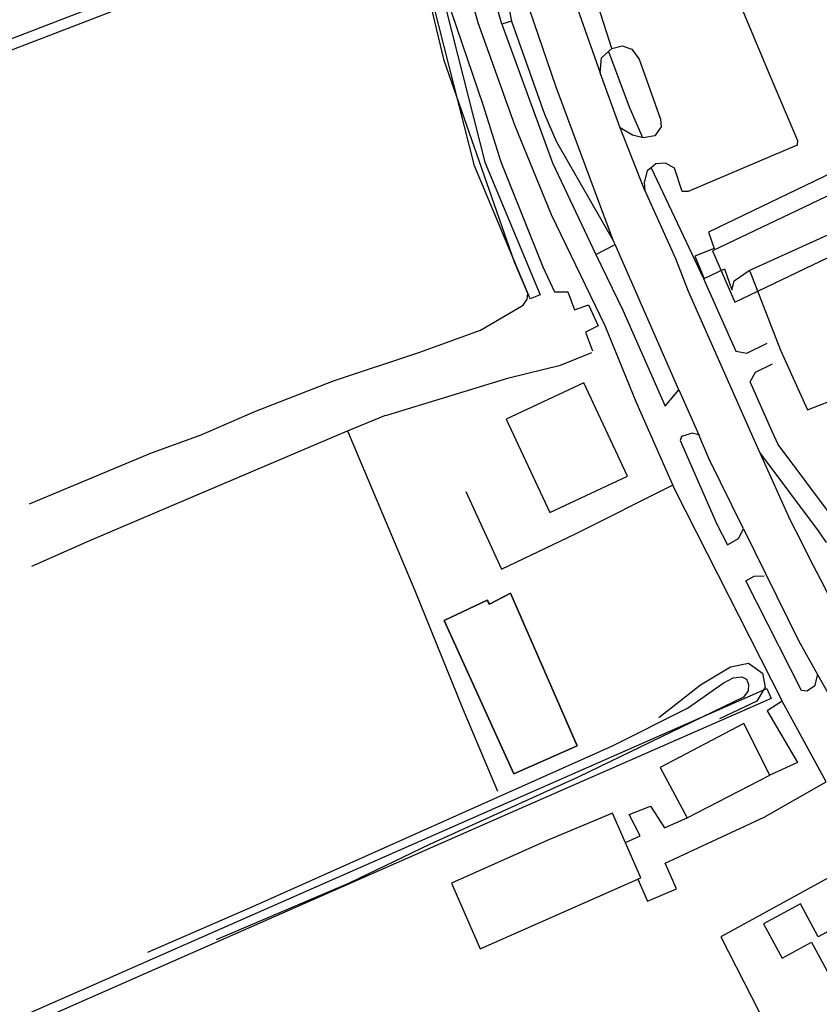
# Model space of a CAD drawing. Header units: metres. Extents: x 89795 to 94000, y 463250 to 466585.
# Tile 43 of 185: x 90550 to 90661, y 464099 to 464235. Entities that reach past the tile are written whole.
import ezdxf

# ---------------------------------------------------------------- set-up
doc = ezdxf.new("R2010")
doc.units = ezdxf.units.M
doc.layers.add('XXX_Background', color=3, linetype='Continuous')

msp = doc.modelspace()

# ---------------------------------------------------------------- linework, layer by layer
at = {"layer": 'XXX_Background'}
for p, q in [((90609.57, 464248.62), (90613.23, 464235.08)), ((90616.56, 464234.83), (90612.52, 464249.14)), ((90645.4, 464247.65), (90653.65, 464227.94)), ((90615.79, 464245.83), (90617.92, 464235.24)), ((90608.56, 464229.81), (90605.36, 464243.23)), ((90631.8, 464231.46), (90628.66, 464241.3)), ((90624.12, 464226.12), (90619.16, 464240.58)), ((90625.97, 464240.06), (90630.2, 464228.09)), ((90609.53, 464236.61), (90614, 464223.58)), ((90613.23, 464235.08), (90618.32, 464220.9)), ((90617.92, 464235.24), (90616.56, 464234.83)), ((90616.56, 464234.83), (90623.6, 464215.6)), ((90617.92, 464235.24), (90622.47, 464222.35)), ((90631.8, 464231.46), (90633.24, 464231.83)), ((90633.24, 464231.83), (90634.61, 464231.36)), ((90630.38, 464230.18), (90631.35, 464231.06)), ((90631.35, 464231.06), (90631.8, 464231.46)), ((90631.35, 464231.06), (90634.21, 464223.36)), ((90634.61, 464231.36), (90635.59, 464230)), ((90618.33, 464201.83), (90608.56, 464229.81)), ((90630.2, 464228.09), (90630.38, 464230.18)), ((90635.59, 464230), (90638.55, 464221.68)), ((90632.98, 464220.44), (90630.2, 464228.09)), ((90653.65, 464227.94), (90657.56, 464218.69)), ((90632.07, 464204.76), (90624.12, 464226.12)), ((90614, 464223.58), (90616.43, 464215.74)), ((90622.47, 464222.35), (90624.14, 464218.51)), ((90634.21, 464223.36), (90636.09, 464219.11)), ((90618.32, 464220.9), (90623.41, 464208.43)), ((90638.55, 464221.68), (90638.65, 464220.58)), ((90636.41, 464211.76), (90632.98, 464220.44)), ((90634.69, 464219.44), (90632.98, 464220.44)), ((90636.15, 464219.07), (90634.69, 464219.44)), ((90638.65, 464220.58), (90637.76, 464219.37)), ((90624.14, 464218.51), (90632.07, 464204.76)), ((90637.76, 464219.37), (90636.15, 464219.07)), ((90657.56, 464218.69), (90657.51, 464218.04)), ((90657.51, 464218.04), (90642.4, 464211.63)), ((90616.43, 464215.74), (90622.23, 464201.18)), ((90623.6, 464215.6), (90629.59, 464202.88)), ((90637.9, 464215.46), (90637.25, 464214.93)), ((90639.24, 464215.55), (90637.9, 464215.46)), ((90640.5, 464214.87), (90639.24, 464215.55)), ((90650.84, 464200.66), (90685.77, 464216.6)), ((90636.71, 464214.49), (90636.28, 464212.89)), ((90637.25, 464214.93), (90636.71, 464214.49)), ((90637.25, 464214.93), (90644.54, 464199.55)), ((90641.56, 464211.63), (90640.5, 464214.87)), ((90663.58, 464214.84), (90645.2, 464206)), ((90636.28, 464212.89), (90636.41, 464211.76)), ((90636.41, 464211.76), (90640.64, 464202.34)), ((90642.4, 464211.63), (90641.56, 464211.63)), ((90623.41, 464208.43), (90630.84, 464193.04)), ((90645.2, 464206), (90645.99, 464203.74)), ((90632.28, 464204.28), (90632.07, 464204.76)), ((90629.59, 464202.88), (90632.28, 464204.28)), ((90641.12, 464184.14), (90632.28, 464204.28)), ((90645.99, 464203.74), (90643.33, 464202.65)), ((90620.19, 464197.5), (90618.33, 464201.83)), ((90629.59, 464202.88), (90633.36, 464195.17)), ((90640.64, 464202.34), (90642.4, 464197.8)), ((90643.33, 464202.65), (90644.63, 464199.58)), ((90622.23, 464201.18), (90623.87, 464197.74)), ((90644.63, 464199.58), (90647.43, 464200.89)), ((90647.43, 464200.89), (90648.44, 464198.01)), ((90648.76, 464199.24), (90650.84, 464200.66)), ((90650.94, 464200.61), (90655.19, 464189.65)), ((90644.54, 464199.55), (90644.81, 464198.93)), ((90648.44, 464198.01), (90648.76, 464199.24)), ((90623.87, 464197.74), (90625.7, 464197.71)), ((90625.7, 464197.71), (90626.66, 464195.23)), ((90642.4, 464197.8), (90651.73, 464176.73)), ((90644.81, 464198.93), (90649.03, 464189.5)), ((90619.51, 464195.88), (90620.07, 464196.72)), ((90620.07, 464196.72), (90620.19, 464197.5)), ((90613.63, 464192.39), (90619.51, 464195.88)), ((90626.66, 464195.23), (90628.59, 464195.94)), ((90628.59, 464195.94), (90629.92, 464193.01)), ((90633.36, 464195.17), (90639.2, 464181.87)), ((90605.06, 464189.3), (90613.63, 464192.39)), ((90629.92, 464193.01), (90628.16, 464192.14)), ((90628.16, 464192.14), (90629.13, 464189.52)), ((90630.84, 464193.04), (90635.14, 464182.54)), ((90649.03, 464189.5), (90650.53, 464189.2)), ((90650.53, 464189.2), (90653.37, 464190.61)), ((90655.19, 464189.65), (90658.95, 464181.36)), ((90593.24, 464185.4), (90605.06, 464189.3)), ((90624.71, 464187.57), (90629.06, 464189.29)), ((90617.52, 464185.79), (90624.71, 464187.57)), ((90651.73, 464186.58), (90654.07, 464187.73)), ((90582.34, 464181.14), (90593.24, 464185.4)), ((90600.61, 464180.63), (90617.52, 464185.79)), ((90651.01, 464185.23), (90651.73, 464186.58)), ((90658.95, 464181.36), (90671.44, 464186.23)), ((90627.95, 464185.1), (90617.19, 464180.08)), ((90633.99, 464172.16), (90627.95, 464185.1)), ((90639.2, 464181.87), (90641.12, 464184.14)), ((90641.12, 464184.14), (90643.87, 464177.88)), ((90654.03, 464178.34), (90651.01, 464185.23)), ((90635.14, 464182.54), (90640.5, 464170.34)), ((90574.89, 464177.91), (90582.34, 464181.14)), ((90595.17, 464178.43), (90600.37, 464180.56)), ((90600.37, 464180.56), (90600.61, 464180.63)), ((90617.19, 464180.08), (90623.23, 464167.14)), ((90559.43, 464163.23), (90595.17, 464178.43)), ((90568.02, 464175.42), (90574.89, 464177.91)), ((90595.17, 464178.43), (90604.51, 464156.32)), ((90641.48, 464177.65), (90641.29, 464177.09)), ((90642.94, 464178.12), (90641.48, 464177.65)), ((90643.87, 464177.88), (90642.94, 464178.12)), ((90645.33, 464174.54), (90643.87, 464177.88)), ((90654.89, 464176.57), (90654.03, 464178.34)), ((90641.29, 464177.09), (90646.37, 464165.51)), ((90651.73, 464176.73), (90656.31, 464166.58)), ((90662.67, 464166.12), (90654.89, 464176.57)), ((90551.1, 464168.33), (90568.02, 464175.42)), ((90650.07, 464164.88), (90645.33, 464174.54)), ((90652.32, 464175.42), (90660.43, 464164.59)), ((90623.23, 464167.14), (90633.99, 464172.16)), ((90626.77, 464164.15), (90640.24, 464170.94)), ((90640.5, 464170.34), (90655.44, 464140.97)), ((90611.57, 464170.03), (90616.51, 464159.29)), ((90646.37, 464165.51), (90647.83, 464162.63)), ((90649.38, 464163.51), (90650.07, 464164.88)), ((90650.07, 464164.88), (90657.68, 464149.39)), ((90616.51, 464159.29), (90626.77, 464164.15)), ((90647.83, 464162.63), (90649.38, 464163.51)), ((90660.43, 464164.59), (90661.54, 464162.95)), ((90551.43, 464159.68), (90559.43, 464163.23)), ((90650.38, 464157.63), (90651.54, 464158.3)), ((90651.54, 464158.3), (90652.95, 464158.35)), ((90658.1, 464142.46), (90650.38, 464157.63)), ((90604.51, 464156.32), (90611.1, 464139.99)), ((90614.88, 464154.42), (90617.75, 464155.96)), ((90617.75, 464155.96), (90627.03, 464134.77)), ((90608.58, 464152.16), (90614.55, 464154.96)), ((90614.55, 464154.96), (90614.88, 464154.42)), ((90618.23, 464130.88), (90608.58, 464152.16)), ((90657.68, 464149.39), (90660.34, 464144.66)), ((90644.12, 464143.25), (90648.28, 464145.74)), ((90648.28, 464145.74), (90650.78, 464146.22)), ((90650.78, 464146.22), (90652.69, 464144.87)), ((90652.69, 464144.87), (90653.08, 464142.9)), ((90660.34, 464144.66), (90659.93, 464143.03)), ((90660.34, 464144.66), (90668.07, 464130.91)), ((90638.32, 464138.72), (90644.12, 464143.25)), ((90642.3, 464140.02), (90647.27, 464143.48)), ((90647.27, 464143.48), (90648.66, 464144.19)), ((90648.66, 464144.19), (90649.82, 464144.33)), ((90649.82, 464144.33), (90650.5, 464144.03)), ((90650.5, 464144.03), (90650.76, 464143.26)), ((90650.76, 464143.26), (90650.73, 464142.41)), ((90659.93, 464143.03), (90658.86, 464142.34)), ((90650.73, 464142.41), (90650.09, 464141.52)), ((90653.08, 464142.9), (90651.91, 464140.97)), ((90658.86, 464142.34), (90658.1, 464142.46)), ((90650.09, 464141.52), (90627.23, 464130.49)), ((90651.91, 464140.97), (90646.74, 464138.52)), ((90655.44, 464140.97), (90653.36, 464139.61)), ((90661.53, 464129.77), (90655.44, 464140.97)), ((90611.1, 464139.99), (90615.98, 464128.51)), ((90631.91, 464134.79), (90642.3, 464140.02)), ((90653.36, 464139.61), (90657.54, 464132.47)), ((90650.14, 464137.87), (90638.53, 464131.75)), ((90653.72, 464130.73), (90650.14, 464137.87)), ((90582.07, 464112.48), (90631.91, 464134.79)), ((90627.03, 464134.77), (90618.23, 464130.88)), ((90657.54, 464132.47), (90653.72, 464130.73)), ((90638.53, 464131.75), (90642.26, 464124.8)), ((90642.26, 464124.8), (90653.72, 464130.73)), ((90627.23, 464130.49), (90606.53, 464121.08)), ((90652.95, 464124.9), (90661.53, 464129.77)), ((90631.9, 464125.46), (90622.84, 464121.66)), ((90635.86, 464116.49), (90631.9, 464125.46)), ((90634.22, 464125.25), (90637.19, 464126.43)), ((90635.76, 464122.3), (90634.22, 464125.25)), ((90637.19, 464126.43), (90639.1, 464123.39)), ((90639.1, 464123.39), (90642.26, 464124.8)), ((90639.22, 464118.5), (90652.95, 464124.9)), ((90622.84, 464121.66), (90609.57, 464115.73)), ((90633.69, 464121.39), (90635.76, 464122.3)), ((90606.53, 464121.08), (90595.4, 464115.74)), ((90640.76, 464114.93), (90639.22, 464118.5)), ((90667.35, 464119.53), (90646.95, 464108.29)), ((90595.4, 464115.74), (90576.95, 464107.88)), ((90609.57, 464115.73), (90613.57, 464106.62)), ((90613.57, 464106.62), (90635.86, 464116.49)), ((90635.44, 464116.3), (90636.76, 464113.26)), ((90636.76, 464113.26), (90640.76, 464114.93)), ((90567.49, 464106.15), (90582.07, 464112.48)), ((90657.97, 464112.87), (90652.84, 464110.09)), ((90660.44, 464108.3), (90657.97, 464112.87)), ((90664.78, 464110.65), (90660.44, 464108.3)), ((90652.84, 464110.09), (90655.41, 464105.34)), ((90646.95, 464108.29), (90657.54, 464087.52)), ((90655.41, 464105.34), (90659.49, 464107.55)), ((90659.49, 464107.55), (90663.51, 464100.11))]:
    msp.add_line(p, q, dxfattribs=at)
for points in [[(90576.75, 464527.11), (90673.53, 464303.54), (90680.63, 464290.55), (90701.46, 464239.07), (90701.7, 464235.89), (90700.72, 464230.86), (90699.5, 464229.02), (90645.78, 464203.41), (90648.85, 464196.29), (90705.06, 464223.21), (90721.43, 464190.75), (90724.83, 464190.75), (90733.48, 464171.91), (90722.17, 464165.17), (90742, 464124.38), (90772.59, 464180.16), (90730.04, 464279.39), (90707.62, 464332.74), (90632.61, 464510.69)], [(90486.72, 464272.83), (90503.61, 464215.55), (90587.22, 464247.75)], [(90587.76, 464246.35), (90502.63, 464213.57), (90485.3, 464272.35)], [(90605.09, 464251.59), (90614.21, 464215.68), (90621.88, 464197.32), (90620.5, 464196.74), (90612.79, 464215.21), (90603.62, 464251.26)], [(90514.73, 464081.75), (90559.64, 464101.51), (90617.18, 464126.84), (90653.3, 464142.74), (90653.9, 464141.36), (90617.78, 464125.47), (90560.24, 464100.14), (90514.06, 464079.81)]]:
    msp.add_lwpolyline(points, dxfattribs=at)
for points in [[(90627.95, 464185.1), (90617.19, 464180.08), (90623.23, 464167.14), (90633.99, 464172.16)], [(90617.75, 464155.96), (90614.88, 464154.42), (90614.55, 464154.96), (90608.58, 464152.16), (90618.23, 464130.88), (90627.03, 464134.77)], [(90650.14, 464137.87), (90638.53, 464131.75), (90642.26, 464124.8), (90653.72, 464130.73)], [(90631.9, 464125.46), (90622.84, 464121.66), (90609.57, 464115.73), (90613.57, 464106.62), (90635.86, 464116.49)], [(90664.78, 464110.65), (90660.44, 464108.3), (90657.97, 464112.87), (90652.84, 464110.09), (90655.41, 464105.34), (90659.49, 464107.55), (90663.51, 464100.11), (90668.9, 464103.03)]]:
    msp.add_lwpolyline(points, close=True, dxfattribs=at)
msp.add_arc((91286.27, 464480.59), 703.89, 206.4949, 209.32687, dxfattribs=at)

doc.saveas('drawing.dxf')
